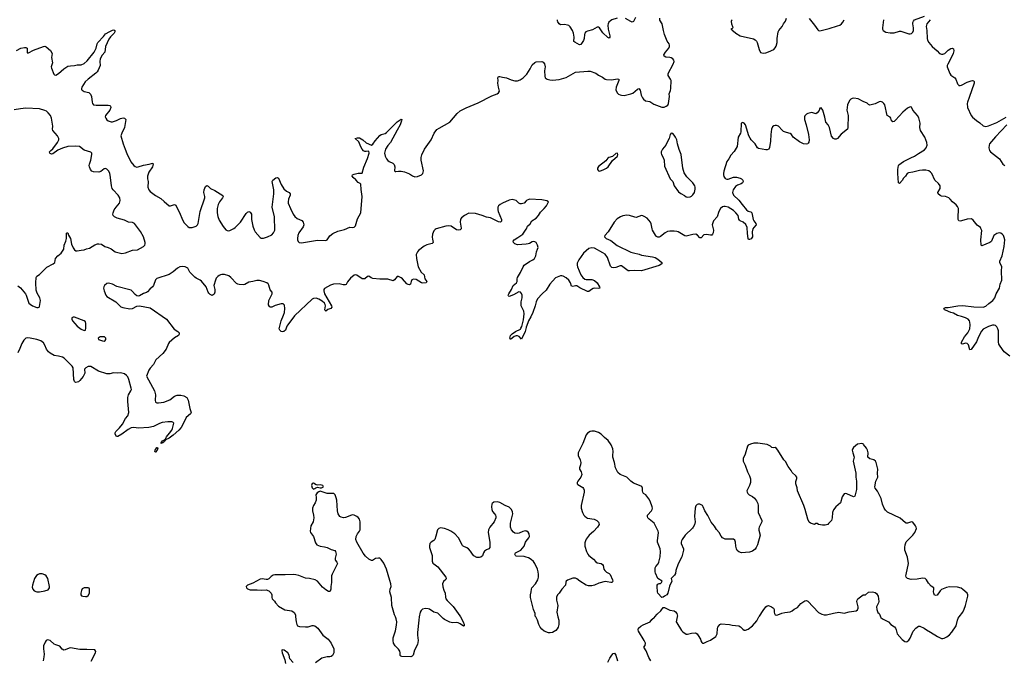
# Model space of a CAD drawing. Header units: inches. Extents: x 1839294 to 1929364, y 762242 to 909984.
# Tile 37 of 76: x 1872497 to 1887083, y 819357 to 828850. Entities that reach past the tile are written whole.
import ezdxf

# ---------------------------------------------------------------- set-up
doc = ezdxf.new("R2010")
doc.units = ezdxf.units.IN
doc.header["$MEASUREMENT"] = 0
for name, color, linetype in [('B8871', 7, 'Continuous'), ('B8872', 7, 'Continuous'), ('B8881', 7, 'Continuous'), ('B8882', 7, 'Continuous')]:
    doc.layers.add(name, color=color, linetype=linetype)

msp = doc.modelspace()

# ---------------------------------------------------------------- linework, layer by layer
at = {"layer": 'B8871', "color": 6, "elevation": 600}
for points in [[(1876585, 820000), (1876594, 819930), (1876602, 819890), (1876614, 819870), (1876640, 819860), (1876730, 819852), (1876770, 819853), (1876830, 819872), (1876850, 819874), (1876870, 819867), (1876916, 819836), (1876990, 819728), (1877065, 819670), (1877113, 819610), (1877150, 819530), (1877149, 819470), (1877130, 819430), (1877110, 819415), (1877090, 819410), (1877050, 819410), (1876971, 819390), (1876879, 819321)], [(1878416, 820000), (1878408, 819952), (1878388, 819770), (1878389, 819730), (1878400, 819650), (1878391, 819590), (1878346, 819510), (1878327, 819433), (1878310, 819417), (1878289, 819411), (1878156, 819416), (1878141, 819421), (1878132, 819430), (1878135, 819470), (1878130, 819493), (1878110, 819524), (1878058, 819570), (1878036, 819610), (1878028, 819650), (1878029, 819690), (1878066, 819794), (1878081, 819879), (1878083, 819930), (1878075, 819970), (1878063, 820000)], [(1879029, 820000), (1879068, 819930), (1879081, 819890), (1879079, 819870), (1879070, 819861), (1879020, 819900), (1878990, 819915), (1878962, 819918), (1878910, 819911), (1878870, 819922), (1878790, 819962), (1878770, 819977), (1878746, 820000)], [(1873555, 819345), (1873618, 819470), (1873624, 819490), (1873612, 819512), (1873490, 819520), (1873390, 819516), (1873250, 819541), (1873230, 819539), (1873170, 819512), (1873150, 819509), (1873125, 819525), (1873090, 819569), (1873030, 819585), (1873010, 819598), (1872950, 819652), (1872910, 819661), (1872891, 819649), (1872874, 819626), (1872850, 819570), (1872848, 819530), (1872858, 819450), (1872855, 819410), (1872843, 819350)], [(1876550, 819327), (1876499, 819379), (1876490, 819433), (1876470, 819466), (1876414, 819510), (1876387, 819513), (1876382, 819510), (1876381, 819499), (1876384, 819470), (1876423, 819363), (1876436, 819310)]]:
    msp.add_lwpolyline(points, dxfattribs=at)
at = {"layer": 'B8872', "color": 6}
for points, elevation in [([(1872450, 828393), (1872512, 828428), (1872570, 828440), (1872590, 828437), (1872606, 828426), (1872609, 828391), (1872606, 828365), (1872610, 828358), (1872630, 828357), (1872703, 828397), (1872850, 828453), (1872870, 828456), (1872890, 828447), (1872951, 828391), (1872978, 828350), (1872970, 828290), (1872982, 828210), (1872964, 828150), (1872966, 828130), (1873003, 828043), (1873014, 828034), (1873030, 828030), (1873070, 828050), (1873150, 828121), (1873210, 828159), (1873250, 828168), (1873310, 828171), (1873350, 828183), (1873410, 828179), (1873450, 828199), (1873498, 828242), (1873600, 828370), (1873630, 828430), (1873645, 828490), (1873655, 828510), (1873740, 828600), (1873770, 828640), (1873830, 828677), (1873870, 828693), (1873890, 828698), (1873906, 828690), (1873906, 828670), (1873896, 828650), (1873842, 828598), (1873820, 828560), (1873770, 828450), (1873759, 828370), (1873717, 828323), (1873689, 828271), (1873684, 828230), (1873689, 828170), (1873660, 828100), (1873645, 828075), (1873625, 828055), (1873512, 827970), (1873469, 827930), (1873416, 827850), (1873413, 827830), (1873415, 827815), (1873424, 827804), (1873450, 827788), (1873521, 827770), (1873547, 827747), (1873561, 827710), (1873570, 827627), (1873576, 827610), (1873590, 827590), (1873630, 827581), (1873810, 827581), (1873830, 827579), (1873842, 827570), (1873846, 827550), (1873834, 827510), (1873767, 827430), (1873764, 827410), (1873771, 827390), (1873790, 827364), (1873810, 827350), (1873850, 827335), (1873870, 827335), (1873930, 827357), (1873990, 827388), (1874030, 827395), (1874049, 827389), (1874067, 827370), (1874050, 827250), (1874008, 827170), (1873997, 827130), (1874029, 827010), (1874059, 826930), (1874085, 826865), (1874144, 826744), (1874190, 826689), (1874210, 826673), (1874230, 826666), (1874250, 826667), (1874330, 826696), (1874413, 826707), (1874450, 826721), (1874470, 826723), (1874474, 826714), (1874471, 826690), (1874462, 826670), (1874409, 826591), (1874391, 826530), (1874391, 826491), (1874400, 826450), (1874395, 826370), (1874409, 826330), (1874430, 826303), (1874510, 826246), (1874590, 826202), (1874636, 826156), (1874710, 826094), (1874730, 826092), (1874790, 826109), (1874810, 826101), (1874876, 825970), (1874897, 825910), (1874930, 825846), (1874990, 825784), (1875010, 825772), (1875050, 825772), (1875110, 825792), (1875130, 825810), (1875140, 825830), (1875171, 826010), (1875242, 826210), (1875242, 826230), (1875225, 826290), (1875228, 826330), (1875250, 826378), (1875270, 826391), (1875290, 826384), (1875326, 826346), (1875390, 826317), (1875505, 826245), (1875510, 826230), (1875501, 826210), (1875455, 826150), (1875438, 826110), (1875423, 826050), (1875420, 825990), (1875430, 825936), (1875450, 825880), (1875510, 825785), (1875550, 825737), (1875570, 825725), (1875590, 825722), (1875610, 825725), (1875670, 825757), (1875690, 825773), (1875770, 825850), (1875850, 825976), (1875870, 825998), (1875890, 826007), (1875910, 826000), (1875930, 825970), (1875933, 825890), (1875949, 825790), (1875970, 825734), (1875987, 825707), (1876061, 825621), (1876073, 825613), (1876110, 825612), (1876170, 825634), (1876230, 825663), (1876256, 825690), (1876275, 825730), (1876270, 825930), (1876235, 826070), (1876262, 826270), (1876264, 826330), (1876239, 826450), (1876246, 826474), (1876290, 826506), (1876310, 826513), (1876330, 826501), (1876371, 826410), (1876410, 826342), (1876447, 826307), (1876487, 826287), (1876504, 826270), (1876503, 826250), (1876479, 826190), (1876474, 826150), (1876476, 826130), (1876507, 826050), (1876547, 825967), (1876574, 825934), (1876606, 825906), (1876675, 825875), (1876696, 825850), (1876704, 825810), (1876698, 825782), (1876633, 825690), (1876618, 825650), (1876610, 825610), (1876610, 825590), (1876622, 825562), (1876638, 825550), (1876670, 825545), (1876910, 825583), (1877030, 825579), (1877050, 825590), (1877092, 825648), (1877136, 825684), (1877210, 825717), (1877310, 825739), (1877390, 825774), (1877430, 825770), (1877450, 825775), (1877470, 825794), (1877503, 825897), (1877551, 825989), (1877571, 826230), (1877556, 826336), (1877550, 826413), (1877542, 826422), (1877510, 826438), (1877478, 826478), (1877437, 826510), (1877420, 826530), (1877428, 826550), (1877450, 826560), (1877510, 826575), (1877570, 826577), (1877596, 826664), (1877650, 826791), (1877673, 826873), (1877670, 826904), (1877630, 826896), (1877610, 826898), (1877590, 826908), (1877570, 826932), (1877550, 826967), (1877519, 827039), (1877465, 827090), (1877499, 827101), (1877530, 827101), (1877580, 827070), (1877630, 827024), (1877710, 826990), (1877730, 827005), (1877763, 827057), (1877830, 827133), (1877850, 827147), (1877910, 827163), (1877930, 827176), (1878090, 827336), (1878150, 827378), (1878156, 827370), (1878155, 827350), (1878134, 827290), (1878087, 827213), (1877990, 827030), (1877950, 826985), (1877916, 826930), (1877903, 826870), (1877909, 826829), (1877930, 826786), (1877950, 826764), (1877970, 826749), (1878025, 826725), (1878045, 826705), (1878056, 826670), (1878051, 826611), (1878062, 826602), (1878070, 826598), (1878110, 826607), (1878146, 826606), (1878197, 826597), (1878270, 826565), (1878315, 826535), (1878350, 826523), (1878390, 826527), (1878450, 826551), (1878469, 826571), (1878478, 826610), (1878446, 826770), (1878445, 826810), (1878453, 826847), (1878496, 826930), (1878594, 827070), (1878639, 827170), (1878678, 827222), (1878710, 827244), (1878871, 827329), (1878979, 827461), (1879022, 827498), (1879110, 827545), (1879290, 827617), (1879490, 827721), (1879568, 827750), (1879592, 827768), (1879603, 827790), (1879602, 827810), (1879588, 827850), (1879578, 827910), (1879583, 827950), (1879578, 827990), (1879589, 828010), (1879610, 828010), (1879650, 827999), (1879710, 827990), (1879779, 827959), (1879830, 827944), (1879870, 827945), (1879910, 827957), (1879953, 827987), (1880000, 828034)], 500), ([(1872470, 824904), (1872510, 824876), (1872582, 824790), (1872593, 824770), (1872626, 824666), (1872634, 824650), (1872650, 824633), (1872688, 824610), (1872750, 824587), (1872770, 824584), (1872784, 824590), (1872790, 824601), (1872804, 824690), (1872795, 824730), (1872756, 824796), (1872743, 824843), (1872738, 824950), (1872742, 825030), (1872752, 825048), (1872790, 825074), (1872899, 825181), (1872991, 825230), (1873016, 825250), (1873026, 825310), (1873060, 825350), (1873109, 825391), (1873149, 825450), (1873155, 825510), (1873179, 825570), (1873189, 825610), (1873190, 825685), (1873198, 825690), (1873210, 825692), (1873219, 825658), (1873249, 825610), (1873266, 825526), (1873289, 825470), (1873310, 825439), (1873330, 825427), (1873350, 825424), (1873410, 825436), (1873450, 825438), (1873487, 825453), (1873530, 825462), (1873610, 825516), (1873650, 825529), (1873671, 825531), (1873710, 825523), (1873756, 825490), (1873810, 825472), (1873850, 825452), (1873910, 825408), (1874010, 825386), (1874065, 825395), (1874170, 825434), (1874241, 825439), (1874332, 825488), (1874350, 825510), (1874356, 825530), (1874356, 825550), (1874331, 825630), (1874289, 825710), (1874196, 825830), (1874170, 825846), (1874110, 825852), (1874050, 825880), (1873941, 825910), (1873902, 825930), (1873883, 825950), (1873878, 825970), (1873880, 825990), (1873897, 826030), (1873925, 826070), (1873978, 826130), (1873987, 826170), (1873979, 826210), (1873956, 826250), (1873880, 826330), (1873866, 826350), (1873855, 826390), (1873844, 826510), (1873830, 826576), (1873815, 826610), (1873790, 826637), (1873770, 826645), (1873750, 826641), (1873701, 826599), (1873670, 826588), (1873590, 826596), (1873567, 826607), (1873548, 826628), (1873529, 826669), (1873527, 826690), (1873530, 826710), (1873552, 826768), (1873567, 826850), (1873565, 826870), (1873550, 826889), (1873450, 826917), (1873381, 826970), (1873330, 826975), (1873210, 826969), (1873130, 826948), (1873063, 826917), (1872990, 826863), (1872970, 826856), (1872950, 826865), (1872945, 826870), (1872941, 826890), (1872956, 826910), (1872990, 826936), (1873056, 827030), (1873076, 827070), (1873078, 827090), (1873057, 827130), (1872989, 827210), (1872984, 827230), (1872987, 827270), (1872968, 827390), (1872951, 827431), (1872919, 827470), (1872893, 827493), (1872870, 827505), (1872790, 827529), (1872590, 827537), (1872509, 827531), (1872414, 827514)], 500), ([(1880000, 826164), (1879968, 826132), (1879930, 826121), (1879910, 826123), (1879893, 826133), (1879850, 826171), (1879830, 826178), (1879790, 826183), (1879750, 826175), (1879647, 826130), (1879614, 826110), (1879592, 826090), (1879581, 826070), (1879578, 826050), (1879578, 826030), (1879585, 826010), (1879633, 825890), (1879634, 825866), (1879625, 825855), (1879614, 825850), (1879590, 825856), (1879470, 825914), (1879410, 825923), (1879350, 825950), (1879250, 825979), (1879150, 825983), (1879086, 825950), (1879044, 825916), (1879028, 825892), (1879022, 825850), (1879038, 825762), (1879038, 825750), (1879024, 825736), (1878990, 825730), (1878970, 825736), (1878890, 825789), (1878850, 825796), (1878810, 825789), (1878666, 825750), (1878650, 825740), (1878630, 825719), (1878611, 825670), (1878606, 825626), (1878610, 825598), (1878624, 825550), (1878619, 825541), (1878607, 825533), (1878528, 825512), (1878490, 825495), (1878403, 825430), (1878388, 825410), (1878371, 825370), (1878374, 825310), (1878402, 825190), (1878446, 825110), (1878487, 825070), (1878500, 825010), (1878528, 824970), (1878518, 824950), (1878470, 824946), (1878450, 824953), (1878370, 825002), (1878330, 825006), (1878307, 824993), (1878296, 824970), (1878288, 824932), (1878270, 824919), (1878250, 824924), (1878230, 824937), (1878170, 825009), (1878150, 825025), (1878110, 825045), (1878090, 825045), (1878050, 824993), (1878030, 824981), (1877950, 825005), (1877830, 825004), (1877730, 825013), (1877705, 825025), (1877670, 825050), (1877650, 825044), (1877610, 825011), (1877590, 825008), (1877570, 825011), (1877490, 825064), (1877470, 825067), (1877450, 825062), (1877399, 825021), (1877355, 824965), (1877332, 824928), (1877319, 824921), (1877290, 824919), (1877230, 824937), (1877148, 824932), (1877102, 824918), (1877012, 824868), (1877003, 824850), (1877002, 824830), (1877011, 824790), (1877117, 824610), (1877122, 824590), (1877108, 824572), (1877064, 824556), (1877030, 824533), (1877021, 824541), (1877019, 824550), (1877026, 824610), (1877023, 824630), (1877011, 824651), (1876980, 824680), (1876930, 824710), (1876890, 824723), (1876850, 824720), (1876829, 824711), (1876570, 824463), (1876467, 824330), (1876455, 824310), (1876434, 824250), (1876410, 824232), (1876390, 824226), (1876370, 824229), (1876350, 824247), (1876343, 824270), (1876370, 824389), (1876406, 824470), (1876418, 824510), (1876427, 824570), (1876419, 824619), (1876412, 824632), (1876399, 824639), (1876370, 824641), (1876284, 824616), (1876230, 824588), (1876209, 824589), (1876198, 824598), (1876184, 824624), (1876187, 824690), (1876229, 824770), (1876236, 824790), (1876235, 824810), (1876207, 824847), (1876190, 824915), (1876177, 824937), (1876159, 824950), (1876102, 824970), (1876050, 824984), (1876010, 824985), (1875950, 824969), (1875890, 824960), (1875830, 824925), (1875810, 824920), (1875750, 824924), (1875730, 824929), (1875710, 824943), (1875623, 825030), (1875593, 825053), (1875530, 825073), (1875490, 825074), (1875470, 825070), (1875450, 825061), (1875430, 825045), (1875410, 825018), (1875397, 824990), (1875375, 824910), (1875388, 824850), (1875389, 824811), (1875377, 824783), (1875350, 824765), (1875317, 824777), (1875297, 824797), (1875288, 824810), (1875257, 824890), (1875190, 824974), (1875170, 824989), (1875110, 825018), (1875090, 825035), (1875019, 825110), (1874987, 825170), (1874950, 825187), (1874910, 825192), (1874870, 825187), (1874834, 825170), (1874770, 825113), (1874710, 825076), (1874530, 825017), (1874510, 824995), (1874480, 824910), (1874465, 824890), (1874423, 824857), (1874390, 824817), (1874375, 824805), (1874329, 824791), (1874270, 824756), (1874250, 824753), (1874230, 824760), (1874210, 824777), (1874170, 824824), (1874150, 824841), (1874130, 824849), (1873936, 824896), (1873870, 824930), (1873830, 824943), (1873810, 824945), (1873790, 824941), (1873753, 824910), (1873742, 824890), (1873738, 824870), (1873746, 824830), (1873772, 824770), (1873790, 824749), (1873920, 824670), (1873996, 824596), (1874024, 824584), (1874130, 824566), (1874169, 824571), (1874230, 824603), (1874270, 824610), (1874430, 824579), (1874670, 824410), (1874786, 824266), (1874838, 824230), (1874857, 824210), (1874859, 824190), (1874849, 824171), (1874790, 824134), (1874710, 824065), (1874700, 824050), (1874668, 823970), (1874618, 823902), (1874516, 823810), (1874477, 823743), (1874430, 823686), (1874410, 823655), (1874375, 823570), (1874495, 823350), (1874507, 823290), (1874502, 823210), (1874510, 823183), (1874530, 823173), (1874551, 823171), (1874630, 823182), (1874721, 823219), (1874790, 823272), (1874830, 823285), (1874886, 823286), (1874930, 823275), (1874972, 823250), (1874993, 823213), (1875016, 823090), (1875035, 823030), (1875027, 823010), (1874964, 822956), (1874910, 822841), (1874890, 822809), (1874854, 822770), (1874770, 822694), (1874710, 822650), (1874657, 822623), (1874651, 822610), (1874638, 822602), (1874631, 822590), (1874610, 822577), (1874601, 822578), (1874590, 822568), (1874586, 822570), (1874597, 822583), (1874594, 822590), (1874603, 822597), (1874609, 822610), (1874639, 822621), (1874643, 822630), (1874659, 822641), (1874672, 822670), (1874717, 822723), (1874749, 822770), (1874759, 822790), (1874776, 822850), (1874778, 822870), (1874767, 822887), (1874750, 822892), (1874693, 822893), (1874610, 822880), (1874570, 822866), (1874477, 822823), (1874410, 822807), (1874259, 822799), (1874187, 822807), (1874150, 822803), (1874102, 822778), (1874010, 822706), (1873950, 822674), (1873930, 822674), (1873913, 822710), (1873913, 822730), (1873920, 822750), (1873977, 822803), (1874022, 822858), (1874062, 822938), (1874100, 822980), (1874114, 823030), (1874099, 823190), (1874100, 823250), (1874110, 823290), (1874145, 823350), (1874151, 823370), (1874150, 823390), (1874116, 823516), (1874097, 823557), (1874080, 823580), (1874050, 823603), (1873990, 823618), (1873948, 823612), (1873885, 823615), (1873830, 823604), (1873790, 823602), (1873663, 823643), (1873550, 823709), (1873511, 823710), (1873476, 823690), (1873459, 823670), (1873460, 823610), (1873436, 823564), (1873390, 823502), (1873370, 823485), (1873350, 823477), (1873330, 823473), (1873318, 823478), (1873307, 823487), (1873298, 823518), (1873290, 823690), (1873275, 823715), (1873195, 823795), (1873154, 823834), (1873130, 823849), (1873070, 823866), (1873010, 823874), (1872948, 823910), (1872924, 823930), (1872894, 823970), (1872870, 824026), (1872850, 824060), (1872812, 824090), (1872752, 824112), (1872650, 824133), (1872610, 824134), (1872590, 824129), (1872558, 824102), (1872527, 824053), (1872501, 823979), (1872470, 823915)], 500), ([(1880000, 825526), (1879872, 825512), (1879832, 825530), (1879812, 825550), (1879807, 825570), (1879820, 825590), (1879878, 825622), (1879949, 825670), (1880000, 825746)], 500), ([(1880000, 824294), (1879999, 824290), (1879984, 824230), (1879930, 824118), (1879895, 824155), (1879870, 824164), (1879850, 824165), (1879823, 824157), (1879770, 824112), (1879758, 824130), (1879770, 824168), (1879790, 824193), (1879841, 824230), (1879914, 824266), (1879923, 824277), (1879936, 824304), (1879959, 824401), (1879970, 824490), (1879963, 824530), (1879938, 824578), (1879927, 824610), (1879927, 824670), (1879941, 824730), (1879940, 824770), (1879930, 824795), (1879915, 824810), (1879890, 824816), (1879810, 824772), (1879750, 824749), (1879736, 824756), (1879733, 824770), (1879741, 824790), (1879781, 824850), (1879809, 824911), (1879857, 824950), (1879866, 824970), (1879865, 825010), (1879870, 825030), (1879914, 825106), (1879954, 825190), (1879969, 825210), (1879990, 825227), (1880000, 825233)], 500), ([(1878063, 820000), (1878051, 820030), (1878009, 820170), (1878006, 820290), (1877981, 820370), (1877985, 820410), (1877998, 820450), (1877996, 820490), (1877979, 820539), (1877933, 820710), (1877890, 820795), (1877853, 820853), (1877830, 820869), (1877810, 820872), (1877770, 820864), (1877724, 820836), (1877710, 820835), (1877670, 820854), (1877619, 820899), (1877583, 820943), (1877490, 821110), (1877478, 821150), (1877482, 821190), (1877499, 821230), (1877530, 821270), (1877539, 821290), (1877542, 821410), (1877530, 821450), (1877512, 821472), (1877490, 821490), (1877450, 821510), (1877430, 821512), (1877410, 821507), (1877325, 821475), (1877292, 821468), (1877257, 821477), (1877237, 821490), (1877215, 821530), (1877207, 821570), (1877194, 821730), (1877186, 821766), (1877170, 821808), (1877150, 821828), (1877050, 821829), (1876950, 821862), (1876930, 821855), (1876903, 821837), (1876885, 821810), (1876891, 821770), (1876891, 821730), (1876873, 821690), (1876849, 821651), (1876836, 821610), (1876833, 821570), (1876850, 821510), (1876853, 821470), (1876842, 821410), (1876812, 821348), (1876803, 821310), (1876801, 821270), (1876805, 821250), (1876850, 821191), (1876879, 821099), (1876901, 821070), (1876947, 821047), (1877010, 821040), (1877050, 821031), (1877110, 820999), (1877166, 820986), (1877176, 820970), (1877183, 820930), (1877170, 820870), (1877170, 820850), (1877175, 820835), (1877196, 820810), (1877205, 820790), (1877125, 820635), (1877116, 820610), (1877114, 820570), (1877118, 820510), (1877105, 820450), (1877105, 820410), (1877096, 820384), (1877090, 820377), (1877070, 820378), (1877030, 820400), (1876982, 820442), (1876910, 820529), (1876874, 820550), (1876788, 820570), (1876730, 820575), (1876630, 820614), (1876590, 820625), (1876550, 820628), (1876430, 820622), (1876276, 820624), (1876250, 820619), (1876220, 820600), (1876190, 820565), (1876170, 820557), (1876150, 820556), (1876090, 820565), (1876059, 820561), (1875950, 820501), (1875871, 820470), (1875851, 820450), (1875855, 820430), (1875870, 820415), (1875910, 820403), (1876017, 820403), (1876083, 820397), (1876150, 820400), (1876187, 820387), (1876224, 820350), (1876231, 820330), (1876231, 820290), (1876239, 820270), (1876270, 820236), (1876287, 820207), (1876330, 820160), (1876424, 820104), (1876529, 820089), (1876564, 820064), (1876581, 820030), (1876585, 820000)], 600), ([(1880000, 821273), (1879990, 821274), (1879950, 821267), (1879897, 821243), (1879870, 821236), (1879830, 821243), (1879810, 821255), (1879780, 821290), (1879768, 821330), (1879769, 821391), (1879800, 821530), (1879798, 821558), (1879784, 821590), (1879750, 821627), (1879690, 821652), (1879610, 821696), (1879570, 821705), (1879520, 821700), (1879497, 821683), (1879491, 821669), (1879486, 821630), (1879490, 821594), (1879502, 821562), (1879531, 821530), (1879543, 821510), (1879551, 821490), (1879551, 821470), (1879527, 821410), (1879462, 821330), (1879443, 821290), (1879439, 821250), (1879460, 821110), (1879461, 821030), (1879446, 821010), (1879410, 820996), (1879383, 820977), (1879368, 820952), (1879352, 820908), (1879330, 820887), (1879310, 820880), (1879270, 820883), (1879226, 820906), (1879205, 820930), (1879176, 820976), (1879147, 821007), (1879123, 821023), (1879068, 821048), (1879057, 821057), (1878995, 821170), (1878942, 821230), (1878883, 821270), (1878844, 821290), (1878789, 821310), (1878730, 821318), (1878705, 821310), (1878688, 821290), (1878663, 821197), (1878645, 821150), (1878630, 821133), (1878593, 821107), (1878573, 821087), (1878566, 821054), (1878567, 821030), (1878605, 820910), (1878608, 820828), (1878619, 820799), (1878630, 820786), (1878690, 820745), (1878812, 820590), (1878816, 820570), (1878810, 820555), (1878776, 820524), (1878762, 820490), (1878766, 820446), (1878778, 820398), (1878799, 820350), (1878805, 820295), (1878812, 820270), (1878830, 820244), (1878917, 820157), (1879018, 820018), (1879029, 820000)], 600), ([(1880000, 820886), (1879970, 820896), (1879850, 820903), (1879840, 820910), (1879832, 820930), (1879842, 820950), (1879850, 820956), (1879923, 820990), (1879969, 821050), (1879991, 821110), (1880000, 821122)], 600), ([(1878746, 820000), (1878690, 820055), (1878633, 820073), (1878570, 820113), (1878550, 820120), (1878510, 820124), (1878465, 820115), (1878444, 820096), (1878428, 820070), (1878416, 820000)], 600)]:
    msp.add_lwpolyline(points, dxfattribs=dict(at, elevation=elevation))
for points, elevation in [([(1873310, 824443), (1873290, 824443), (1873270, 824430), (1873269, 824410), (1873280, 824390), (1873350, 824309), (1873410, 824265), (1873450, 824246), (1873470, 824249), (1873476, 824284), (1873476, 824350), (1873471, 824371), (1873454, 824390)], 500), ([(1873690, 824151), (1873659, 824130), (1873664, 824110), (1873725, 824090), (1873750, 824087), (1873763, 824097), (1873772, 824112), (1873772, 824132), (1873754, 824150)], 500), ([(1874510, 822442), (1874503, 822443), (1874499, 822450), (1874503, 822470), (1874530, 822512), (1874533, 822513), (1874539, 822510), (1874541, 822501), (1874535, 822470)], 500), ([(1876850, 821982), (1876830, 821978), (1876821, 821950), (1876830, 821912), (1876850, 821892), (1876870, 821902), (1876885, 821915), (1876910, 821925), (1876950, 821912), (1876970, 821912), (1876998, 821930), (1876986, 821950), (1876950, 821957), (1876910, 821954), (1876890, 821959)], 600), ([(1872790, 820639), (1872769, 820631), (1872747, 820613), (1872718, 820570), (1872686, 820470), (1872683, 820443), (1872690, 820412), (1872710, 820388), (1872753, 820373), (1872790, 820370), (1872870, 820385), (1872917, 820403), (1872937, 820430), (1872939, 820450), (1872916, 820570), (1872890, 820609), (1872870, 820624), (1872830, 820638)], 600), ([(1873510, 820433), (1873450, 820429), (1873425, 820415), (1873411, 820390), (1873401, 820350), (1873405, 820330), (1873415, 820315), (1873430, 820307), (1873470, 820301), (1873490, 820305), (1873510, 820317), (1873529, 820350), (1873532, 820412), (1873525, 820425)], 600)]:
    msp.add_lwpolyline(points, close=True, dxfattribs=dict(at, elevation=elevation))
at = {"layer": 'B8881', "color": 6, "elevation": 600}
for points in [[(1880471, 820000), (1880482, 819950), (1880482, 819890), (1880472, 819848), (1880458, 819822), (1880440, 819800), (1880388, 819770), (1880356, 819764), (1880330, 819765), (1880268, 819788), (1880230, 819819), (1880205, 819850), (1880187, 819890), (1880168, 819950), (1880141, 820000)], [(1881846, 819350), (1881817, 819397), (1881777, 819497), (1881741, 819550), (1881761, 819579), (1881767, 819610), (1881749, 819650), (1881666, 819790), (1881661, 819810), (1881665, 819835), (1881698, 819862), (1881735, 819885), (1881835, 819930), (1881860, 819960), (1881902, 819998), (1881904, 820000)], [(1882238, 820000), (1882225, 819950), (1882224, 819930), (1882230, 819911), (1882300, 819800), (1882319, 819779), (1882370, 819745), (1882390, 819743), (1882450, 819761), (1882510, 819765), (1882531, 819750), (1882547, 819727), (1882581, 819670), (1882587, 819647), (1882602, 819622), (1882611, 819611), (1882630, 819611), (1882682, 819638), (1882730, 819656), (1882809, 819710), (1882829, 819750), (1882834, 819830), (1882841, 819850), (1882870, 819888), (1882890, 819897), (1883010, 819887), (1883050, 819879), (1883149, 819869), (1883174, 819854), (1883210, 819817), (1883230, 819803), (1883250, 819804), (1883290, 819820), (1883350, 819870), (1883418, 819942), (1883448, 820000)], [(1885251, 820000), (1885255, 819990), (1885278, 819970), (1885368, 819928), (1885403, 819890), (1885454, 819854), (1885470, 819834), (1885480, 819810), (1885494, 819750), (1885570, 819666), (1885610, 819635), (1885630, 819631), (1885646, 819634), (1885670, 819656), (1885690, 819686), (1885732, 819788), (1885770, 819835), (1885810, 819862), (1885830, 819862), (1885896, 819836), (1885930, 819811), (1885990, 819777), (1886091, 819710), (1886150, 819683), (1886170, 819680), (1886190, 819686), (1886230, 819705), (1886270, 819733), (1886306, 819774), (1886371, 819870), (1886388, 819950), (1886400, 819980), (1886416, 820000)], [(1881208, 819332), (1881239, 819390), (1881270, 819436), (1881290, 819458), (1881310, 819461), (1881330, 819432), (1881351, 819350)]]:
    msp.add_lwpolyline(points, dxfattribs=at)
at = {"layer": 'B8882', "color": 6}
for points, elevation in [([(1885294, 828850), (1885277, 828730), (1885277, 828710), (1885286, 828690), (1885327, 828667), (1885390, 828653), (1885450, 828656), (1885530, 828680), (1885550, 828679), (1885670, 828640), (1885690, 828638), (1885710, 828644), (1885730, 828665), (1885739, 828690), (1885739, 828730), (1885727, 828790), (1885728, 828810), (1885735, 828830), (1885754, 828846), (1885898, 828902)], 500), ([(1880000, 828034), (1880010, 828044), (1880060, 828120), (1880090, 828179), (1880130, 828216), (1880150, 828224), (1880230, 828228), (1880250, 828219), (1880270, 828197), (1880280, 828150), (1880273, 828090), (1880275, 828015), (1880283, 827990), (1880310, 827969), (1880350, 827959), (1880390, 827955), (1880490, 827964), (1880590, 827994), (1880730, 828072), (1880911, 828088), (1880950, 828086), (1881030, 828058), (1881069, 828029), (1881130, 827997), (1881170, 827970), (1881190, 827963), (1881270, 827957), (1881350, 827973), (1881370, 827970), (1881370, 827950), (1881333, 827850), (1881330, 827810), (1881348, 827768), (1881368, 827748), (1881390, 827737), (1881411, 827731), (1881450, 827727), (1881551, 827749), (1881578, 827762), (1881650, 827820), (1881670, 827830), (1881687, 827807), (1881705, 827730), (1881723, 827690), (1881737, 827670), (1881767, 827647), (1881830, 827636), (1881890, 827600), (1881970, 827566), (1882010, 827554), (1882044, 827556), (1882073, 827567), (1882096, 827584), (1882110, 827610), (1882121, 827710), (1882120, 827750), (1882139, 827801), (1882145, 827830), (1882146, 827950), (1882140, 827970), (1882105, 828025), (1882102, 828050), (1882179, 828190), (1882191, 828230), (1882186, 828250), (1882173, 828270), (1882150, 828284), (1882130, 828290), (1882070, 828294), (1882043, 828310), (1882041, 828330), (1882065, 828370), (1882114, 828430), (1882124, 828450), (1882125, 828470), (1882119, 828490), (1882090, 828530), (1882049, 828630), (1882032, 828690), (1882012, 828790), (1881982, 828842), (1881979, 828870)], 500), ([(1881350, 828874), (1881270, 828846), (1881247, 828833), (1881226, 828814), (1881215, 828790), (1881211, 828770), (1881214, 828710), (1881239, 828610), (1881240, 828590), (1881230, 828577), (1881210, 828584), (1881134, 828654), (1881087, 828727), (1881070, 828739), (1881050, 828738), (1880981, 828699), (1880910, 828681), (1880884, 828670), (1880868, 828650), (1880862, 828630), (1880857, 828570), (1880850, 828543), (1880810, 828481), (1880790, 828478), (1880719, 828519), (1880708, 828528), (1880709, 828590), (1880699, 828650), (1880685, 828690), (1880650, 828742), (1880630, 828762), (1880610, 828771), (1880570, 828776), (1880510, 828774), (1880490, 828788), (1880470, 828818), (1880464, 828830), (1880464, 828850)], 500), ([(1881618, 828882), (1881590, 828823), (1881570, 828815), (1881550, 828821), (1881470, 828866)], 500), ([(1883050, 828850), (1883041, 828839), (1883037, 828823), (1883041, 828790), (1883058, 828750), (1883061, 828730), (1883050, 828717), (1883032, 828710), (1883045, 828705), (1883053, 828690), (1883065, 828685), (1883105, 828650), (1883170, 828610), (1883365, 828565), (1883390, 828552), (1883410, 828532), (1883422, 828510), (1883450, 828408), (1883470, 828364), (1883510, 828356), (1883550, 828360), (1883589, 828371), (1883670, 828410), (1883688, 828432), (1883702, 828458), (1883718, 828510), (1883720, 828570), (1883733, 828670), (1883741, 828690), (1883790, 828750), (1883814, 828786), (1883839, 828830), (1883854, 828870)], 500), ([(1884190, 828869), (1884273, 828770), (1884319, 828699), (1884330, 828689), (1884350, 828684), (1884490, 828720), (1884610, 828757), (1884644, 828770), (1884670, 828788), (1884690, 828811), (1884711, 828850)], 500), ([(1885983, 828850), (1885935, 828790), (1885925, 828750), (1885934, 828690), (1885940, 828570), (1885946, 828546), (1885967, 828510), (1886016, 828450), (1886090, 828390), (1886125, 828350), (1886150, 828338), (1886170, 828338), (1886200, 828350), (1886250, 828400), (1886290, 828423), (1886310, 828429), (1886330, 828417), (1886333, 828390), (1886324, 828350), (1886283, 828257), (1886244, 828190), (1886237, 828170), (1886237, 828150), (1886275, 828050), (1886290, 828029), (1886351, 827990), (1886365, 827970), (1886390, 827900), (1886402, 827882), (1886410, 827875), (1886430, 827874), (1886450, 827880), (1886530, 827925), (1886590, 827946), (1886610, 827949), (1886626, 827946), (1886636, 827936), (1886636, 827910), (1886563, 827697), (1886536, 827630), (1886532, 827608), (1886539, 827550), (1886591, 827430), (1886610, 827407), (1886670, 827354), (1886719, 827319), (1886770, 827275), (1886810, 827265), (1886850, 827275), (1886972, 827328), (1887110, 827406)], 500), ([(1887163, 823863), (1887079, 823930), (1887019, 824010), (1887003, 824043), (1886997, 824077), (1886997, 824237), (1886988, 824270), (1886970, 824300), (1886950, 824317), (1886930, 824324), (1886910, 824324), (1886850, 824306), (1886770, 824262), (1886747, 824233), (1886699, 824150), (1886670, 824075), (1886590, 823965), (1886570, 823959), (1886552, 824030), (1886533, 824053), (1886510, 824057), (1886464, 824044), (1886448, 824048), (1886449, 824070), (1886495, 824150), (1886542, 824210), (1886570, 824270), (1886579, 824330), (1886574, 824370), (1886566, 824390), (1886546, 824410), (1886510, 824430), (1886450, 824452), (1886390, 824467), (1886330, 824502), (1886290, 824512), (1886210, 824544), (1886198, 824550), (1886187, 824570), (1886190, 824575), (1886210, 824585), (1886250, 824585), (1886395, 824610), (1886470, 824616), (1886630, 824596), (1886770, 824590), (1886810, 824605), (1886854, 824646), (1886912, 824688), (1886940, 824730), (1886961, 824790), (1887009, 824870), (1887023, 824930), (1887047, 824990), (1887042, 825130), (1887047, 825190), (1887017, 825250), (1887016, 825270), (1887049, 825350), (1887082, 825490), (1887089, 825590), (1887082, 825622), (1887071, 825650), (1887052, 825672), (1887030, 825685), (1887010, 825690), (1886970, 825682), (1886927, 825650), (1886893, 825570), (1886883, 825557), (1886870, 825547), (1886750, 825498), (1886742, 825510), (1886737, 825590), (1886748, 825728), (1886737, 825757), (1886728, 825770), (1886683, 825803), (1886621, 825881), (1886598, 825898), (1886530, 825895), (1886449, 825869), (1886430, 825865), (1886409, 825869), (1886401, 825890), (1886398, 825930), (1886405, 826030), (1886403, 826050), (1886390, 826082), (1886370, 826106), (1886314, 826150), (1886282, 826190), (1886259, 826210), (1886210, 826230), (1886150, 826235), (1886130, 826244), (1886103, 826270), (1886099, 826290), (1886132, 826350), (1886134, 826370), (1886130, 826390), (1886110, 826423), (1886054, 826474), (1886008, 826570), (1885990, 826592), (1885967, 826610), (1885922, 826622), (1885870, 826622), (1885824, 826616), (1885730, 826589), (1885661, 826579), (1885644, 826570), (1885618, 826530), (1885590, 826502), (1885570, 826469), (1885530, 826422), (1885514, 826434), (1885504, 826570), (1885505, 826630), (1885513, 826687), (1885521, 826699), (1885590, 826749), (1885650, 826777), (1885696, 826804), (1885753, 826827), (1885810, 826869), (1885898, 826922), (1885927, 826950), (1885941, 826990), (1885935, 827030), (1885904, 827110), (1885842, 827210), (1885832, 827250), (1885836, 827316), (1885815, 827395), (1885795, 827430), (1885730, 827510), (1885710, 827552), (1885690, 827560), (1885650, 827539), (1885579, 827481), (1885470, 827361), (1885450, 827343), (1885430, 827337), (1885413, 827353), (1885401, 827390), (1885390, 827407), (1885345, 827430), (1885311, 827590), (1885300, 827610), (1885276, 827630), (1885250, 827637), (1885230, 827635), (1885170, 827604), (1885090, 827585), (1885072, 827592), (1885050, 827612), (1884990, 827637), (1884918, 827678), (1884852, 827688), (1884830, 827683), (1884810, 827672), (1884790, 827652), (1884761, 827590), (1884750, 827510), (1884770, 827430), (1884767, 827250), (1884762, 827230), (1884666, 827154), (1884610, 827088), (1884590, 827080), (1884570, 827080), (1884550, 827090), (1884525, 827125), (1884494, 827254), (1884473, 827293), (1884437, 827330), (1884424, 827404), (1884393, 827510), (1884370, 827545), (1884350, 827538), (1884338, 827502), (1884310, 827471), (1884290, 827457), (1884230, 827473), (1884170, 827458), (1884150, 827448), (1884130, 827427), (1884124, 827410), (1884125, 827370), (1884149, 827290), (1884180, 827150), (1884190, 827070), (1884186, 827034), (1884179, 827021), (1884170, 827010), (1884154, 827006), (1884110, 827010), (1884050, 827039), (1883957, 827110), (1883930, 827150), (1883910, 827161), (1883856, 827176), (1883814, 827194), (1883792, 827212), (1883740, 827270), (1883710, 827281), (1883690, 827282), (1883670, 827277), (1883650, 827261), (1883636, 827230), (1883623, 827150), (1883617, 827050), (1883605, 826955), (1883594, 826930), (1883570, 826919), (1883550, 826920), (1883442, 826942), (1883426, 826950), (1883390, 827010), (1883332, 827070), (1883316, 827096), (1883300, 827130), (1883250, 827290), (1883230, 827317), (1883210, 827325), (1883197, 827323), (1883186, 827314), (1883178, 827190), (1883173, 827167), (1883141, 827110), (1883125, 826970), (1883082, 826898), (1883030, 826842), (1883002, 826790), (1882973, 826747), (1882930, 826603), (1882923, 826570), (1882923, 826550), (1882930, 826525), (1882940, 826510), (1882950, 826499), (1882970, 826489), (1882990, 826489), (1883070, 826515), (1883115, 826515), (1883170, 826503), (1883191, 826490), (1883208, 826470), (1883214, 826450), (1883205, 826430), (1883183, 826417), (1883130, 826399), (1883101, 826379), (1883066, 826330), (1883055, 826290), (1883073, 826250), (1883150, 826177), (1883198, 826110), (1883263, 826030), (1883290, 826012), (1883330, 826002), (1883345, 825990), (1883361, 825890), (1883370, 825869), (1883404, 825830), (1883407, 825810), (1883370, 825770), (1883358, 825750), (1883348, 825708), (1883350, 825630), (1883345, 825615), (1883335, 825605), (1883310, 825594), (1883294, 825594), (1883286, 825606), (1883277, 825683), (1883273, 825770), (1883253, 825813), (1883213, 825850), (1883170, 825869), (1883159, 825879), (1883152, 825892), (1883139, 825950), (1883108, 825990), (1883070, 826021), (1882991, 826070), (1882950, 826082), (1882930, 826082), (1882910, 826075), (1882880, 826050), (1882855, 826010), (1882827, 825930), (1882773, 825870), (1882754, 825810), (1882774, 825730), (1882772, 825690), (1882760, 825670), (1882750, 825658), (1882730, 825655), (1882670, 825666), (1882630, 825661), (1882590, 825615), (1882570, 825616), (1882537, 825657), (1882511, 825671), (1882470, 825669), (1882370, 825644), (1882350, 825645), (1882250, 825704), (1882230, 825712), (1882190, 825717), (1882130, 825717), (1882092, 825710), (1882059, 825690), (1881990, 825635), (1881970, 825625), (1881950, 825625), (1881930, 825637), (1881915, 825655), (1881873, 825730), (1881866, 825750), (1881853, 825827), (1881841, 825850), (1881790, 825910), (1881750, 825936), (1881730, 825945), (1881710, 825947), (1881630, 825921), (1881610, 825922), (1881530, 825947), (1881491, 825951), (1881430, 825941), (1881397, 825930), (1881350, 825900), (1881305, 825850), (1881212, 825708), (1881165, 825650), (1881158, 825630), (1881183, 825610), (1881256, 825576), (1881350, 825502), (1881550, 825406), (1881590, 825393), (1881675, 825375), (1881710, 825362), (1881870, 825338), (1881910, 825326), (1881950, 825303), (1882011, 825250), (1882007, 825230), (1881971, 825209), (1881710, 825128), (1881610, 825132), (1881530, 825126), (1881510, 825129), (1881410, 825204), (1881390, 825204), (1881330, 825176), (1881290, 825171), (1881270, 825179), (1881250, 825199), (1881204, 825324), (1881170, 825373), (1881136, 825396), (1881010, 825464), (1880970, 825471), (1880930, 825457), (1880850, 825392), (1880780, 825290), (1880757, 825243), (1880754, 825210), (1880758, 825190), (1880810, 825070), (1880837, 825030), (1880870, 825005), (1880890, 825001), (1880970, 824999), (1881010, 824986), (1881052, 824950), (1881087, 824890), (1881090, 824870), (1881073, 824867), (1881010, 824872), (1880992, 824868), (1880966, 824854), (1880930, 824824), (1880910, 824823), (1880795, 824875), (1880750, 824904), (1880730, 824908), (1880690, 824895), (1880670, 824900), (1880655, 824950), (1880631, 824990), (1880590, 825024), (1880550, 825049), (1880530, 825055), (1880510, 825053), (1880436, 825024), (1880352, 824930), (1880297, 824843), (1880238, 824790), (1880168, 824712), (1880146, 824670), (1880131, 824610), (1880096, 824510), (1880070, 824449), (1880036, 824390), (1880023, 824357), (1880000, 824294)], 500), ([(1887121, 827290), (1886950, 827114), (1886865, 827010), (1886857, 826990), (1886854, 826950), (1886864, 826910), (1886879, 826890), (1887010, 826790), (1887063, 826710), (1887090, 826689)], 500), ([(1880000, 825746), (1880003, 825750), (1880018, 825790), (1880057, 825823), (1880085, 825870), (1880150, 825910), (1880182, 825950), (1880210, 825996), (1880268, 826050), (1880301, 826090), (1880329, 826150), (1880305, 826165), (1880230, 826180), (1880050, 826188), (1880007, 826170), (1880000, 826164)], 500), ([(1880000, 825233), (1880050, 825267), (1880097, 825290), (1880122, 825310), (1880142, 825350), (1880151, 825410), (1880169, 825450), (1880175, 825475), (1880168, 825508), (1880158, 825530), (1880146, 825546), (1880130, 825558), (1880110, 825563), (1880090, 825558), (1880050, 825535), (1880031, 825529), (1880000, 825526)], 500), ([(1886416, 820000), (1886470, 820070), (1886490, 820116), (1886508, 820170), (1886541, 820310), (1886541, 820330), (1886534, 820350), (1886470, 820409), (1886445, 820425), (1886390, 820442), (1886270, 820444), (1886225, 820435), (1886154, 820406), (1886133, 820387), (1886090, 820323), (1886070, 820316), (1886050, 820325), (1886037, 820350), (1886032, 820370), (1886041, 820410), (1886038, 820430), (1885997, 820457), (1885961, 820501), (1885930, 820552), (1885910, 820570), (1885870, 820576), (1885790, 820558), (1885704, 820556), (1885650, 820569), (1885628, 820590), (1885624, 820610), (1885627, 820630), (1885663, 820790), (1885650, 820884), (1885611, 820991), (1885609, 821029), (1885616, 821070), (1885630, 821113), (1885728, 821212), (1885757, 821250), (1885783, 821310), (1885777, 821330), (1885768, 821350), (1885730, 821402), (1885708, 821408), (1885650, 821391), (1885630, 821391), (1885617, 821397), (1885542, 821462), (1885354, 821554), (1885322, 821582), (1885303, 821610), (1885276, 821670), (1885256, 821756), (1885204, 821864), (1885172, 821910), (1885167, 821930), (1885180, 822010), (1885210, 822070), (1885205, 822130), (1885210, 822190), (1885186, 822290), (1885173, 822310), (1885150, 822327), (1885090, 822345), (1885062, 822370), (1885065, 822430), (1885055, 822470), (1885040, 822500), (1884997, 822557), (1884990, 822564), (1884970, 822569), (1884910, 822558), (1884847, 822510), (1884833, 822487), (1884831, 822469), (1884837, 822430), (1884860, 822370), (1884846, 822310), (1884883, 822130), (1884883, 822070), (1884894, 822010), (1884892, 821888), (1884870, 821788), (1884850, 821778), (1884750, 821826), (1884730, 821829), (1884710, 821824), (1884680, 821780), (1884656, 821690), (1884588, 821630), (1884550, 821589), (1884538, 821550), (1884534, 821470), (1884522, 821430), (1884510, 821413), (1884476, 821384), (1884470, 821369), (1884430, 821361), (1884390, 821361), (1884329, 821369), (1884310, 821386), (1884290, 821386), (1884270, 821369), (1884210, 821389), (1884190, 821405), (1884170, 821450), (1884134, 821590), (1884112, 821652), (1884018, 821870), (1884013, 821913), (1883992, 821970), (1883995, 822005), (1884009, 822050), (1884009, 822070), (1883994, 822090), (1883940, 822140), (1883925, 822170), (1883879, 822230), (1883842, 822302), (1883817, 822330), (1883730, 822469), (1883710, 822494), (1883690, 822509), (1883670, 822504), (1883638, 822510), (1883618, 822530), (1883570, 822553), (1883430, 822575), (1883370, 822573), (1883322, 822558), (1883290, 822543), (1883277, 822530), (1883244, 822410), (1883216, 822350), (1883213, 822330), (1883216, 822310), (1883246, 822250), (1883276, 822150), (1883310, 822090), (1883325, 822045), (1883322, 821990), (1883310, 821949), (1883276, 821890), (1883270, 821870), (1883272, 821850), (1883282, 821830), (1883303, 821810), (1883350, 821786), (1883381, 821761), (1883410, 821722), (1883430, 821679), (1883437, 821650), (1883434, 821590), (1883438, 821550), (1883492, 821430), (1883493, 821410), (1883450, 821330), (1883445, 821310), (1883446, 821286), (1883465, 821210), (1883425, 821070), (1883409, 821030), (1883390, 821006), (1883350, 820976), (1883310, 820958), (1883190, 820950), (1883150, 820966), (1883127, 820987), (1883116, 821010), (1883106, 821050), (1883102, 821110), (1883090, 821139), (1883070, 821152), (1883050, 821155), (1882950, 821152), (1882910, 821174), (1882890, 821198), (1882858, 821250), (1882818, 821298), (1882790, 821345), (1882742, 821402), (1882690, 821504), (1882646, 821570), (1882623, 821630), (1882610, 821649), (1882570, 821672), (1882548, 821672), (1882534, 821666), (1882514, 821646), (1882503, 821610), (1882493, 821490), (1882501, 821410), (1882493, 821367), (1882476, 821330), (1882465, 821315), (1882355, 821210), (1882311, 821150), (1882302, 821130), (1882296, 821110), (1882296, 821090), (1882330, 821010), (1882331, 820990), (1882305, 820890), (1882250, 820787), (1882219, 820690), (1882214, 820646), (1882199, 820621), (1882147, 820570), (1882156, 820530), (1882125, 820455), (1882098, 820350), (1882081, 820330), (1882050, 820307), (1882030, 820293), (1882010, 820286), (1881950, 820350), (1881944, 820370), (1881941, 820450), (1881942, 820470), (1881950, 820486), (1881970, 820494), (1881990, 820495), (1882005, 820510), (1882012, 820532), (1881952, 820572), (1881914, 820650), (1881911, 820670), (1881913, 820730), (1881921, 820750), (1881954, 820786), (1881967, 820810), (1881986, 820890), (1881990, 820970), (1881985, 821010), (1881945, 821110), (1881943, 821130), (1881959, 821250), (1881953, 821273), (1881894, 821390), (1881820, 821450), (1881802, 821470), (1881795, 821490), (1881798, 821510), (1881854, 821570), (1881867, 821593), (1881870, 821610), (1881866, 821630), (1881835, 821715), (1881817, 821750), (1881789, 821789), (1881770, 821810), (1881740, 821830), (1881727, 821847), (1881722, 821870), (1881723, 821910), (1881712, 821932), (1881681, 821950), (1881590, 821981), (1881551, 822011), (1881490, 822072), (1881393, 822113), (1881360, 822140), (1881321, 822210), (1881308, 822290), (1881284, 822370), (1881282, 822390), (1881290, 822450), (1881284, 822490), (1881259, 822550), (1881213, 822613), (1881158, 822658), (1881110, 822707), (1881070, 822732), (1881010, 822752), (1880970, 822752), (1880950, 822747), (1880910, 822724), (1880890, 822697), (1880837, 822570), (1880770, 822430), (1880768, 822390), (1880802, 822330), (1880810, 822290), (1880805, 822255), (1880789, 822210), (1880789, 822190), (1880812, 822150), (1880822, 822110), (1880811, 822069), (1880763, 822010), (1880753, 821990), (1880757, 821970), (1880763, 821963), (1880837, 821917), (1880850, 821903), (1880860, 821880), (1880861, 821850), (1880816, 821650), (1880816, 821610), (1880835, 821550), (1880856, 821510), (1880871, 821491), (1880893, 821473), (1880910, 821466), (1881006, 821450), (1881047, 821430), (1881070, 821406), (1881078, 821390), (1881079, 821370), (1881057, 821330), (1880995, 821265), (1880933, 821210), (1880889, 821151), (1880878, 821130), (1880870, 821098), (1880867, 821050), (1880891, 820970), (1880913, 820930), (1880929, 820909), (1880996, 820856), (1881030, 820817), (1881050, 820803), (1881110, 820790), (1881130, 820778), (1881140, 820760), (1881152, 820710), (1881166, 820686), (1881190, 820665), (1881230, 820643), (1881244, 820630), (1881280, 820550), (1881284, 820530), (1881275, 820510), (1881252, 820508), (1881201, 820522), (1881170, 820523), (1881078, 820502), (1881010, 820469), (1880970, 820462), (1880921, 820461), (1880889, 820469), (1880794, 820530), (1880750, 820565), (1880730, 820575), (1880690, 820577), (1880614, 820546), (1880594, 820530), (1880586, 820514), (1880581, 820470), (1880526, 820414), (1880490, 820354), (1880463, 820330), (1880449, 820291), (1880450, 820250), (1880467, 820170), (1880454, 820070), (1880471, 820000)], 600), ([(1880000, 821122), (1880038, 821170), (1880049, 821190), (1880045, 821230), (1880030, 821258), (1880010, 821272), (1880000, 821273)], 600), ([(1880141, 820000), (1880135, 820010), (1880132, 820050), (1880109, 820110), (1880081, 820230), (1880062, 820290), (1880063, 820330), (1880075, 820370), (1880077, 820410), (1880086, 820430), (1880138, 820490), (1880172, 820550), (1880180, 820590), (1880182, 820630), (1880179, 820670), (1880170, 820706), (1880130, 820793), (1880110, 820821), (1880073, 820853), (1880035, 820875), (1880000, 820886)], 600), ([(1883448, 820000), (1883454, 820010), (1883510, 820097), (1883550, 820150), (1883570, 820166), (1883590, 820168), (1883632, 820152), (1883665, 820130), (1883675, 820110), (1883671, 820070), (1883676, 820050), (1883690, 820031), (1883710, 820027), (1883730, 820031), (1883786, 820054), (1883830, 820066), (1883910, 820075), (1883938, 820090), (1883970, 820116), (1884019, 820141), (1884070, 820198), (1884100, 820220), (1884130, 820239), (1884150, 820243), (1884170, 820235), (1884328, 820068), (1884380, 820040), (1884412, 820032), (1884450, 820029), (1884550, 820058), (1884630, 820069), (1884710, 820058), (1884782, 820078), (1884887, 820093), (1884910, 820106), (1884920, 820130), (1884919, 820150), (1884897, 820230), (1884902, 820250), (1884913, 820267), (1884990, 820326), (1885026, 820330), (1885070, 820365), (1885130, 820371), (1885170, 820361), (1885190, 820347), (1885216, 820310), (1885222, 820230), (1885219, 820210), (1885190, 820150), (1885192, 820110), (1885210, 820068), (1885228, 820050), (1885239, 820030), (1885251, 820000)], 600), ([(1881904, 820000), (1881938, 820042), (1881995, 820090), (1882030, 820139), (1882050, 820139), (1882130, 820102), (1882190, 820093), (1882214, 820074), (1882231, 820050), (1882241, 820010), (1882238, 820000)], 600)]:
    msp.add_lwpolyline(points, dxfattribs=dict(at, elevation=elevation))
at = {"layer": 'B8882', "color": 6, "elevation": 500}
for points in [[(1882150, 827167), (1882134, 827150), (1882117, 827090), (1882093, 827047), (1882071, 826990), (1882020, 826930), (1881999, 826890), (1881998, 826870), (1882004, 826850), (1882029, 826809), (1882045, 826770), (1882050, 826679), (1882135, 826490), (1882170, 826450), (1882192, 826390), (1882257, 826297), (1882290, 826273), (1882346, 826246), (1882370, 826225), (1882390, 826218), (1882430, 826227), (1882450, 826237), (1882470, 826256), (1882493, 826290), (1882503, 826337), (1882503, 826370), (1882498, 826390), (1882471, 826431), (1882380, 826520), (1882341, 826581), (1882321, 826650), (1882296, 826850), (1882267, 826927), (1882242, 827010), (1882231, 827070), (1882211, 827111), (1882190, 827141), (1882170, 827161)], [(1881353, 826870), (1881330, 826869), (1881277, 826823), (1881224, 826810), (1881210, 826800), (1881181, 826759), (1881070, 826673), (1881058, 826650), (1881058, 826630), (1881069, 826609), (1881090, 826605), (1881152, 826630), (1881189, 826650), (1881212, 826670), (1881278, 826762), (1881351, 826829), (1881359, 826850)]]:
    msp.add_lwpolyline(points, close=True, dxfattribs=at)

doc.saveas('drawing.dxf')
